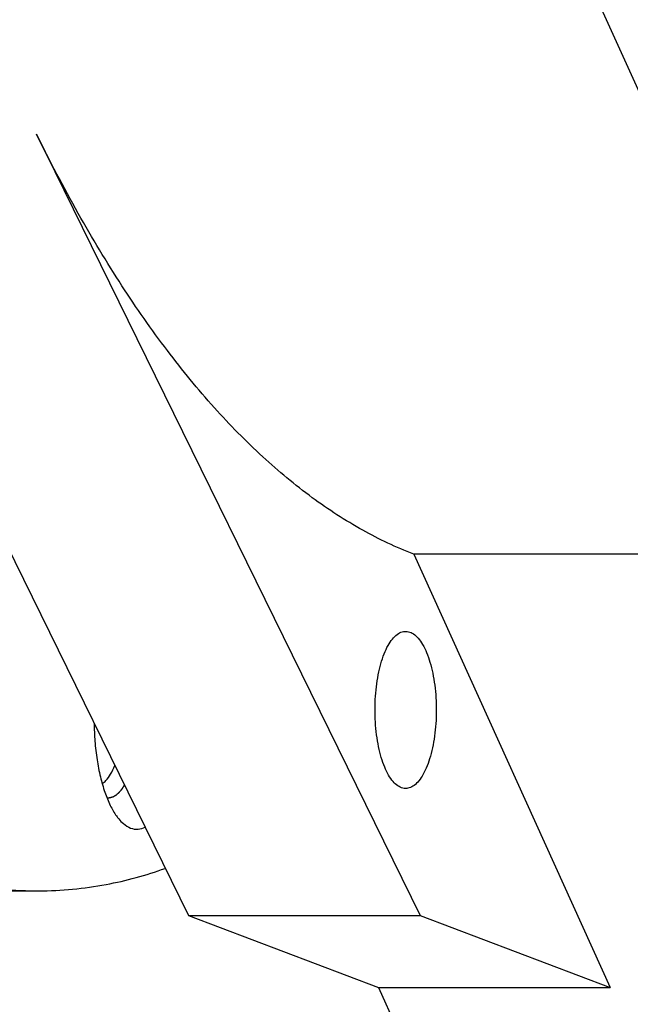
# Model space of a CAD drawing. Header units: millimetres. Extents: x 0 to 594, y 0 to 420.
# Tile 247 of 256: x 529.3 to 531.24, y 349.37 to 352.51. Entities that reach past the tile are written whole.
import ezdxf

# ---------------------------------------------------------------- set-up
doc = ezdxf.new("R2010")
doc.units = ezdxf.units.MM
doc.header["$LTSCALE"] = 32.67
doc.layers.get('0').update_dxf_attribs({"linetype": 'CONTINUOUS'})

msp = doc.modelspace()

# ---------------------------------------------------------------- linework, layer by layer
at = {"color": 7, "linetype": 'CONTINUOUS'}
for p, q in [((530.9116, 353.06389), (542.12232, 328.30545)), ((528.61628, 352.14225), (529.83645, 349.65581)), ((529.35313, 352.14225), (530.5733, 349.65581)), ((530.55278, 350.80514), (531.17734, 349.42583)), ((531.47384, 350.80514), (530.55278, 350.80514)), ((528.4397, 349.73388), (529.36076, 349.73388)), ((529.83645, 349.65581), (530.5733, 349.65581)), ((529.83645, 349.65581), (530.44049, 349.42583)), ((530.5733, 349.65581), (531.17734, 349.42583)), ((530.44049, 349.42583), (530.70659, 348.83815)), ((530.44049, 349.42583), (531.17734, 349.42583))]:
    msp.add_line(p, q, dxfattribs=at)
for points, knots in [([(528.61628, 352.14225), (528.56529, 352.24616), (528.46691, 352.46353), (528.33333, 352.80629), (528.21005, 353.1737), (528.09777, 353.56369), (527.9971, 353.97412), (527.90861, 354.40271), (527.83279, 354.84708), (527.77008, 355.30475), (527.72082, 355.77318), (527.6853, 356.24976), (527.6637, 356.73182), (527.65615, 357.21668), (527.6627, 357.70164), (527.6833, 358.18399), (527.71785, 358.66104), (527.76614, 359.13013), (527.82791, 359.58864), (527.90281, 360.03404), (527.99042, 360.46382), (528.09024, 360.87561), (528.20172, 361.26713), (528.32424, 361.63619), (528.45711, 361.98077), (528.5996, 362.29897), (528.75094, 362.58906), (528.91032, 362.84945), (529.07691, 363.07876), (529.24988, 363.27575), (529.42845, 363.43931), (529.61182, 363.56848), (529.79919, 363.66227), (529.98961, 363.71973), (530.12103, 363.73362), (530.1871, 363.73388), (530.18971, 363.73388)], [0, 0, 0, 0, 0.0274299, 0.0565075, 0.0871452, 0.1192361, 0.1526567, 0.1872695, 0.2229256, 0.2594664, 0.2967255, 0.3345301, 0.3727032, 0.4110645, 0.4494322, 0.4876245, 0.525461, 0.5627644, 0.5993615, 0.6350854, 0.669777, 0.7032865, 0.7354756, 0.7662198, 0.7954108, 0.8229596, 0.8488009, 0.8728972, 0.8952461, 0.9158886, 0.9349196, 0.952501, 0.9688739, 0.9843659, 0.999383, 1, 1, 1, 1]), ([(530.55278, 350.80514), (530.49686, 350.82658), (530.38483, 350.87972), (530.22391, 350.98452), (530.06631, 351.11586), (529.91264, 351.2731), (529.76344, 351.45556), (529.61928, 351.66248), (529.48075, 351.89297), (529.39506, 352.05681), (529.35313, 352.14225)], [0, 0, 0, 0, 0.0978957, 0.2018707, 0.3131323, 0.4325541, 0.5607183, 0.6979616, 0.844418, 1, 1, 1, 1]), ([(527.54526, 351.35893), (527.60603, 351.23509), (527.7307, 351.00041), (527.93605, 350.677), (528.15128, 350.39783), (528.37515, 350.16475), (528.60651, 349.97938), (528.84422, 349.8433), (529.08694, 349.75814), (529.26125, 349.73496), (529.35159, 349.73388), (529.36074, 349.73388)], [0, 0, 0, 0, 0.1617753, 0.3113525, 0.4487843, 0.5745177, 0.6895019, 0.7953112, 0.8942395, 0.989284, 1, 1, 1, 1]), ([(530.4505, 350.46498), (530.45366, 350.47519), (530.46044, 350.49411), (530.47298, 350.5193), (530.487, 350.53901), (530.50233, 350.5528), (530.51622, 350.55883), (530.52437, 350.55956), (530.52676, 350.55955)], [0, 0, 0, 0, 0.2495431, 0.4684571, 0.6550766, 0.8112862, 0.9446163, 1, 1, 1, 1]), ([(530.52676, 350.55955), (530.52977, 350.55955), (530.53863, 350.55853), (530.553, 350.55154), (530.56819, 350.53706), (530.58205, 350.5167), (530.59441, 350.49092), (530.60497, 350.46034), (530.61347, 350.42572), (530.61967, 350.38798), (530.62339, 350.34813), (530.62455, 350.30724), (530.6231, 350.26641), (530.61908, 350.22675), (530.61261, 350.18932), (530.60652, 350.16548), (530.60302, 350.15417)], [0, 0, 0, 0, 0.0202349, 0.0594642, 0.1056787, 0.1608404, 0.2253521, 0.2986415, 0.379515, 0.4663629, 0.5572964, 0.6502524, 0.7430857, 0.8336558, 0.9199149, 1, 1, 1, 1]), ([(530.52676, 350.0596), (530.52375, 350.0596), (530.51489, 350.06063), (530.50052, 350.06761), (530.48534, 350.08209), (530.47147, 350.10245), (530.45912, 350.12823), (530.44856, 350.15882), (530.44006, 350.19343), (530.43386, 350.23117), (530.43013, 350.27102), (530.42897, 350.31191), (530.43042, 350.35274), (530.43444, 350.3924), (530.44091, 350.42983), (530.44701, 350.45368), (530.4505, 350.46498)], [0, 0, 0, 0, 0.0202349, 0.0594642, 0.1056787, 0.1608404, 0.2253521, 0.2986415, 0.379515, 0.4663629, 0.5572964, 0.6502524, 0.7430857, 0.8336558, 0.9199149, 1, 1, 1, 1]), ([(529.53626, 350.26734), (529.53653, 350.24808), (529.53832, 350.20921), (529.54484, 350.15212), (529.55524, 350.09789), (529.56908, 350.0491), (529.58109, 350.0192), (529.58775, 350.00563)], [0, 0, 0, 0, 0.2151191, 0.4342848, 0.6412569, 0.8311453, 1, 1, 1, 1]), ([(529.56266, 350.07559), (529.56666, 350.07805), (529.57683, 350.08672), (529.59045, 350.10599), (529.59833, 350.12333), (529.60207, 350.13316), (529.60214, 350.13336)], [0, 0, 0, 0, 0.1979482, 0.5553724, 0.9913077, 1, 1, 1, 1]), ([(530.60302, 350.15417), (530.59987, 350.14396), (530.59308, 350.12504), (530.58055, 350.09985), (530.56652, 350.08014), (530.55119, 350.06635), (530.5373, 350.06033), (530.52915, 350.0596), (530.52676, 350.0596)], [0, 0, 0, 0, 0.2495431, 0.4684571, 0.6550766, 0.8112862, 0.9446163, 1, 1, 1, 1]), ([(529.58775, 350.00563), (529.59348, 349.99395), (529.60194, 349.97916), (529.6123, 349.96566), (529.61483, 349.96262)], [0, 0, 0, 0, 0.7671662, 1, 1, 1, 1]), ([(529.61483, 349.96262), (529.61927, 349.95729), (529.63037, 349.94573), (529.65079, 349.9323), (529.67617, 349.92803), (529.69173, 349.93285), (529.69877, 349.93638)], [0, 0, 0, 0, 0.2178736, 0.5022045, 0.7538813, 1, 1, 1, 1]), ([(529.36074, 349.73388), (529.43242, 349.7339), (529.56917, 349.74693), (529.70134, 349.78338), (529.76261, 349.80522)], [0, 0, 0, 0, 0.5242763, 1, 1, 1, 1])]:
    msp.add_open_spline(points, degree=3, knots=knots, dxfattribs=at)
at = {"color": 2, "linetype": 'CONTINUOUS'}
msp.add_open_spline([(529.57775, 350.02989, 36.93189), (529.57894, 350.02995, 36.92907), (529.58072, 350.03005, 36.92486), (529.5828, 350.03017, 36.91994), (529.58399, 350.03024, 36.91713), (529.58488, 350.03029, 36.91502), (529.58563, 350.03033, 36.91326), (529.58622, 350.03036, 36.91185), (529.58659, 350.03039, 36.91098), (529.58689, 350.0304, 36.91027), (529.58708, 350.03042, 36.90983), (529.58722, 350.03042, 36.90948), (529.58734, 350.03045, 36.90921), (529.58745, 350.03048, 36.90894), (529.58768, 350.03056, 36.9084), (529.58803, 350.03066, 36.90759), (529.58848, 350.03081, 36.9065), (529.58894, 350.03095, 36.90542), (529.58955, 350.03114, 36.90397), (529.59062, 350.03148, 36.90144), (529.59215, 350.03196, 36.89783), (529.59368, 350.03244, 36.89422), (529.5949, 350.03282, 36.89133), (529.59566, 350.03306, 36.88952), (529.59628, 350.03325, 36.88807), (529.59666, 350.03337, 36.88717), (529.59693, 350.03345, 36.88654), (529.59708, 350.03351, 36.88618), (529.59723, 350.0336, 36.88582), (529.59742, 350.03371, 36.88538), (529.59772, 350.03388, 36.88467), (529.59809, 350.0341, 36.88378), (529.59869, 350.03445, 36.88236), (529.59944, 350.03489, 36.88059), (529.60034, 350.03541, 36.87846), (529.60124, 350.03593, 36.87632), (529.60214, 350.03646, 36.87419), (529.60304, 350.03698, 36.87206), (529.60395, 350.03751, 36.86993), (529.6047, 350.03794, 36.86816), (529.6053, 350.03829, 36.86674), (529.60575, 350.03855, 36.86567), (529.60612, 350.03877, 36.86479), (529.60639, 350.03892, 36.86416), (529.60653, 350.03901, 36.86381), (529.60665, 350.03907, 36.86354), (529.60675, 350.03917, 36.86329), (529.60689, 350.03929, 36.86296), (529.60714, 350.0395, 36.86238), (529.60749, 350.0398, 36.86154), (529.60792, 350.04016, 36.86054), (529.60848, 350.04065, 36.85921), (529.60919, 350.04125, 36.85754), (529.61003, 350.04198, 36.85554), (529.61088, 350.0427, 36.85354), (529.61172, 350.04343, 36.85154), (529.61257, 350.04415, 36.84954), (529.61341, 350.04488, 36.84754), (529.61412, 350.04548, 36.84587), (529.61468, 350.04597, 36.84454), (529.61504, 350.04627, 36.8437), (529.61532, 350.04651, 36.84304), (529.61549, 350.04666, 36.84262), (529.61563, 350.04678, 36.84229), (529.61574, 350.04689, 36.84204), (529.61585, 350.04701, 36.84179), (529.61606, 350.04726, 36.84129), (529.61637, 350.04762, 36.84054), (529.61679, 350.04811, 36.83955), (529.61721, 350.04859, 36.83855), (529.61778, 350.04924, 36.83722), (529.61876, 350.05037, 36.8349), (529.62016, 350.05199, 36.83157), (529.62157, 350.05361, 36.82825), (529.62269, 350.0549, 36.8256), (529.62339, 350.05571, 36.82393), (529.62396, 350.05636, 36.82261), (529.62427, 350.05672, 36.82186), (529.62448, 350.05696, 36.82136), (529.62459, 350.05708, 36.82111), (529.62469, 350.05721, 36.82086), (529.62482, 350.05742, 36.82055), (529.62499, 350.05766, 36.82015), (529.62526, 350.05806, 36.81952), (529.6256, 350.05856, 36.81872), (529.62613, 350.05935, 36.81745), (529.6268, 350.06035, 36.81587), (529.62761, 350.06154, 36.81396), (529.62868, 350.06313, 36.81142), (529.63056, 350.06591, 36.80698), (529.63217, 350.0683, 36.80317), (529.63325, 350.06989, 36.80063)], degree=3, knots=[0, 0, 0, 0, 0.0625, 0.09375, 0.109375, 0.125, 0.140625, 0.1484375, 0.15625, 0.1601562, 0.1640625, 0.1660156, 0.1679688, 0.1699219, 0.171875, 0.1796875, 0.1875, 0.1953125, 0.203125, 0.21875, 0.25, 0.28125, 0.296875, 0.3125, 0.3203125, 0.328125, 0.3320312, 0.3339844, 0.3359375, 0.3398438, 0.34375, 0.3515625, 0.359375, 0.375, 0.390625, 0.40625, 0.421875, 0.4375, 0.453125, 0.46875, 0.4765625, 0.484375, 0.4921875, 0.4960938, 0.4980469, 0.5, 0.5019531, 0.5039062, 0.5078125, 0.515625, 0.5234375, 0.53125, 0.546875, 0.5625, 0.578125, 0.59375, 0.609375, 0.625, 0.640625, 0.6484375, 0.65625, 0.6601562, 0.6640625, 0.6660156, 0.6679688, 0.6699219, 0.671875, 0.6796875, 0.6875, 0.6953125, 0.703125, 0.71875, 0.75, 0.78125, 0.796875, 0.8125, 0.8203125, 0.828125, 0.8300781, 0.8320312, 0.8339844, 0.8359375, 0.8398438, 0.84375, 0.8515625, 0.859375, 0.875, 0.890625, 0.90625, 0.9375, 1, 1, 1, 1], dxfattribs=at)

doc.saveas('drawing.dxf')
